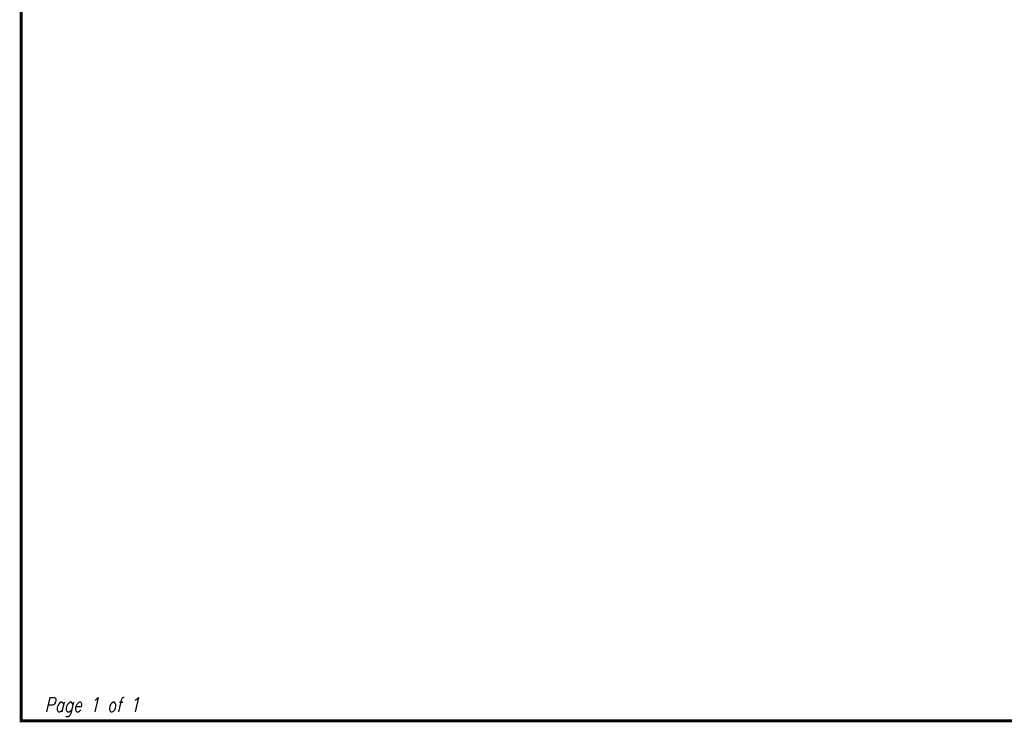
# Model space of a CAD drawing. Extents: x 0 to 10.2, y 0 to 7.6.
# Tile 1 of 5: x 0 to 5.1, y 0 to 3.6. Entities that reach past the tile are written whole.
import ezdxf
from ezdxf.enums import TextEntityAlignment as Align

# ---------------------------------------------------------------- set-up
doc = ezdxf.new("R2010")
doc.units = 0
doc.linetypes.add('Solid', pattern=[0])
doc.layers.get('0').update_dxf_attribs({"linetype": 'Solid'})
doc.styles.add('ROMAND', font='romand', dxfattribs={"height": 1})

msp = doc.modelspace()

# ---------------------------------------------------------------- linework, layer by layer
at = {"color": 7, "linetype": 'Solid', "const_width": 0.015}
msp.add_lwpolyline([(0, 0), (10.15, 0), (10.15, 7.625), (0, 7.625), (0, 0)], dxfattribs=at)
msp.add_lwpolyline([(0, 0), (10.15, 0), (10.15, 7.625), (0, 7.625), (0, 0)], dxfattribs=at)
msp.add_lwpolyline([(0, 0), (10.15, 0), (10.15, 7.625), (0, 7.625), (0, 0)], dxfattribs=at)
msp.add_lwpolyline([(0, 0), (10.15, 0), (10.15, 7.625), (0, 7.625), (0, 0)], dxfattribs=at)
msp.add_lwpolyline([(0, 0), (10.15, 0), (10.15, 7.625), (0, 7.625), (0, 0)], dxfattribs=at)
msp.add_lwpolyline([(0, 0), (10.15, 0), (10.15, 7.625), (0, 7.625), (0, 0)], dxfattribs=at)
msp.add_lwpolyline([(0, 0), (10.15, 0), (10.15, 7.625), (0, 7.625), (0, 0)], dxfattribs=at)
msp.add_lwpolyline([(0, 0), (10.15, 0), (10.15, 7.625), (0, 7.625), (0, 0)], dxfattribs=at)
msp.add_lwpolyline([(0, 0), (10.15, 0), (10.15, 7.625), (0, 7.625), (0, 0)], dxfattribs=at)
msp.add_lwpolyline([(0, 0), (10.15, 0), (10.15, 7.625), (0, 7.625), (0, 0)], dxfattribs=at)
msp.add_lwpolyline([(0, 0), (10.15, 0), (10.15, 7.625), (0, 7.625), (0, 0)], dxfattribs=at)
msp.add_lwpolyline([(0, 0), (10.15, 0), (10.15, 7.625), (0, 7.625), (0, 0)], dxfattribs=at)
msp.add_lwpolyline([(0, 0), (10.15, 0), (10.15, 7.625), (0, 7.625), (0, 0)], dxfattribs=at)
msp.add_lwpolyline([(0, 0), (10.15, 0), (10.15, 7.625), (0, 7.625), (0, 0)], dxfattribs=at)
msp.add_lwpolyline([(0, 0), (10.15, 0), (10.15, 7.625), (0, 7.625), (0, 0)], dxfattribs=at)
msp.add_lwpolyline([(0, 0), (10.15, 0), (10.15, 7.625), (0, 7.625), (0, 0)], dxfattribs=at)
msp.add_lwpolyline([(0, 0), (10.15, 0), (10.15, 7.625), (0, 7.625), (0, 0)], dxfattribs=at)
msp.add_lwpolyline([(0, 0), (10.15, 0), (10.15, 7.625), (0, 7.625), (0, 0)], dxfattribs=at)
msp.add_lwpolyline([(0, 0), (10.15, 0), (10.15, 7.625), (0, 7.625), (0, 0)], dxfattribs=at)
msp.add_lwpolyline([(0, 0), (10.15, 0), (10.15, 7.625), (0, 7.625), (0, 0)], dxfattribs=at)
msp.add_lwpolyline([(0, 0), (10.15, 0), (10.15, 7.625), (0, 7.625), (0, 0)], dxfattribs=at)
msp.add_lwpolyline([(0, 0), (10.15, 0), (10.15, 7.625), (0, 7.625), (0, 0)], dxfattribs=at)

# ---------------------------------------------------------------- texts
at = {"color": 7, "style": 'ROMAND', "oblique": 13, "width": 0.78}
msp.add_text('Page 1 of 1', height=0.0744, dxfattribs=at).set_placement((0.12, 0.12), align=Align.TOP_LEFT)

doc.saveas('drawing.dxf')
